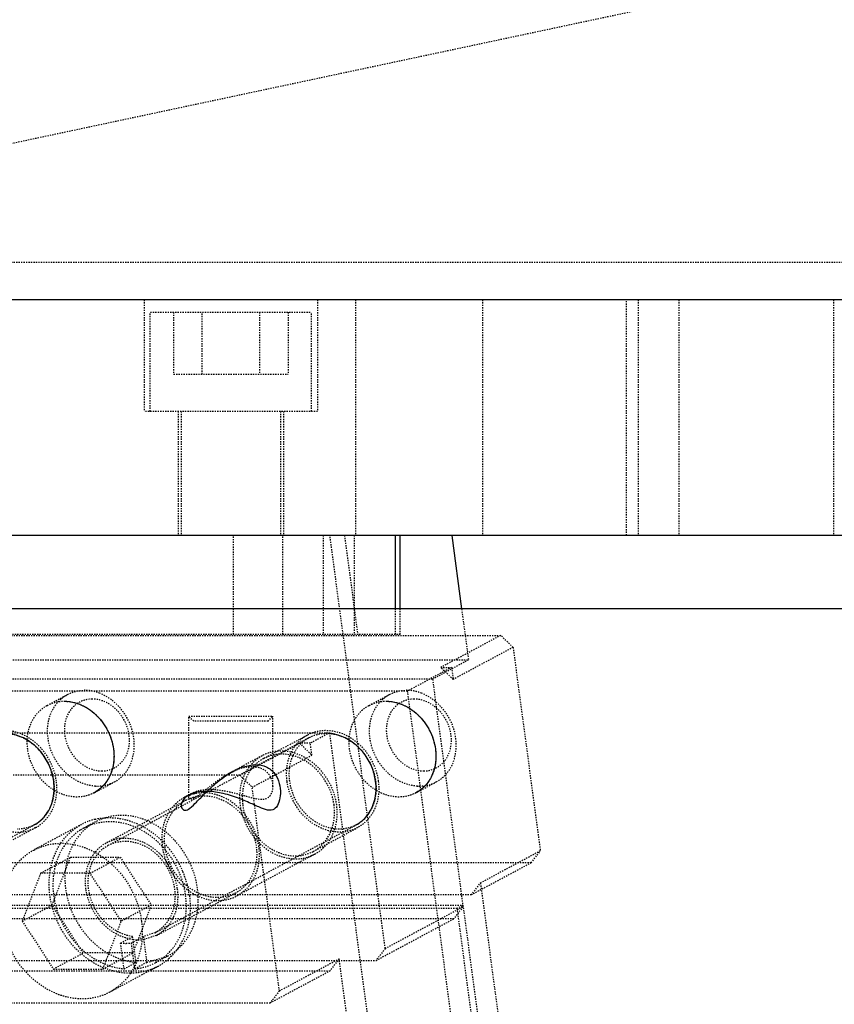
# Model space of a CAD drawing. Header units: millimetres. Extents: x -24622 to 2009, y -1603 to 2074.
# Tile 169 of 256: x 519 to 585, y 1103 to 1183. Entities that reach past the tile are written whole.
import ezdxf

# ---------------------------------------------------------------- set-up
doc = ezdxf.new("R2010")
doc.units = ezdxf.units.MM
doc.linetypes.add('HIDDEN', pattern=[0.2, 0.1, -0.1])
doc.layers.add('02___PRT_ALL_AXES', color=7, linetype='Continuous')
doc.layers.add('DEFAULT_2', color=8, linetype='HIDDEN')

msp = doc.modelspace()

# ---------------------------------------------------------------- linework, layer by layer
at = {"color": 7, "linetype": 'Continuous'}
for p, q in [((750.646, 1141.142), (495.642, 1141.142)), ((549.274, 1135.209), (549.274, 1141.142)), ((549.64, 1135.209), (549.64, 1141.142)), ((553.8, 1141.142), (554.595, 1135.209)), ((738.553, 1135.209), (487.774, 1135.209))]:
    msp.add_line(p, q, dxfattribs=at)
for points, start_tangent, end_tangent in [([(522.523, 1127.76), (522.583, 1127.76), (523.813, 1127.498), (525.076, 1126.674), (526.004, 1125.45), (526.505, 1123.896)], (1, 0.000829), (0.132788, -0.991144)), ([(548.504, 1127.76), (548.564, 1127.76), (549.794, 1127.498), (551.057, 1126.674), (551.985, 1125.45), (552.485, 1123.896)], (1, 0.000829), (0.132788, -0.991144)), ([(521.675, 1121.308), (521.357, 1122.475), (520.725, 1123.559), (519.888, 1124.39), (518.795, 1124.981), (517.693, 1125.172)], (-0.132788, 0.991144), (-1, -0.000368)), ([(547.656, 1121.308), (547.338, 1122.475), (546.706, 1123.559), (545.868, 1124.39), (544.776, 1124.981), (543.674, 1125.172)], (-0.132788, 0.991144), (-1, -0.000368)), ([(526.505, 1123.896), (526.499, 1122.73), (526.158, 1121.646), (525.543, 1120.815), (524.928, 1120.37)], (0.132788, -0.991144), (-0.881262, -0.472629)), ([(552.485, 1123.896), (552.48, 1122.73), (552.138, 1121.646), (551.524, 1120.815), (550.908, 1120.37)], (0.132788, -0.991144), (-0.881262, -0.472629)), ([(533.974, 1120.492), (532.952, 1120.349), (532.267, 1119.961), (531.996, 1119.509), (532.018, 1119.131), (532.26, 1118.966), (532.66, 1119.134), (533.204, 1119.629), (533.883, 1120.323), (534.738, 1121.119), (535.822, 1121.916), (536.965, 1122.459), (537.974, 1122.635)], (-0.999864, -0.016501), (0.999967, -0.008134)), ([(537.974, 1122.635), (538.828, 1122.463), (539.501, 1121.93), (539.885, 1121.127), (539.973, 1120.316), (539.855, 1119.62), (539.563, 1119.127), (539.104, 1118.967), (538.447, 1119.138), (537.588, 1119.518), (536.505, 1119.969), (535.2, 1120.353), (533.974, 1120.492)], (0.999969, 0.007925), (-0.999902, 0.014033)), ([(520.098, 1117.782), (520.991, 1118.53), (521.591, 1119.755), (521.675, 1121.308)], (0.880591, 0.473877), (-0.132788, 0.991144)), ([(546.079, 1117.782), (546.971, 1118.53), (547.572, 1119.755), (547.656, 1121.308)], (0.880591, 0.473877), (-0.132788, 0.991144))]:
    msp.add_spline(points, degree=3, dxfattribs=dict(at, start_tangent=start_tangent, end_tangent=end_tangent))
at = {"layer": '02___PRT_ALL_AXES', "color": 8, "linetype": 'HIDDEN'}
for p in [(598.144, 1189.714), (773.144, 1163.144)]:
    msp.add_line(p, (473.144, 1163.144), dxfattribs=at)
at = {"layer": '02___PRT_ALL_AXES', "color": 7, "linetype": 'Continuous'}
msp.add_line((749.78, 1160.142), (496.508, 1160.142), dxfattribs=at)
at = {"layer": 'DEFAULT_2', "color": 8, "linetype": 'HIDDEN'}
for p, q in [((770.644, 1160.142), (475.644, 1160.142)), ((528.974, 1160.142), (528.974, 1151.142)), ((542.974, 1160.142), (542.974, 1151.142)), ((546.036, 1160.142), (546.036, 1141.142)), ((556.283, 1160.142), (556.283, 1141.142)), ((567.902, 1141.142), (567.902, 1160.142)), ((568.84, 1160.142), (568.84, 1141.142)), ((572.134, 1160.142), (572.134, 1141.142)), ((584.606, 1160.142), (584.606, 1141.142)), ((529.474, 1151.142), (529.474, 1159.142)), ((529.476, 1159.142), (542.473, 1159.142)), ((531.356, 1159.142), (531.356, 1154.142)), ((533.665, 1154.142), (533.665, 1159.142)), ((538.284, 1159.142), (538.284, 1154.142)), ((540.593, 1159.142), (540.593, 1154.142)), ((542.474, 1151.142), (542.474, 1159.142)), ((531.356, 1154.142), (540.593, 1154.142)), ((542.972, 1151.142), (528.977, 1151.142)), ((531.724, 1151.142), (531.724, 1141.142)), ((531.974, 1151.142), (531.974, 1141.142)), ((539.974, 1151.142), (539.974, 1141.142)), ((540.224, 1151.142), (540.224, 1141.142)), ((536.18, 1133.142), (536.18, 1141.142)), ((540.18, 1133.142), (540.18, 1141.142)), ((543.426, 1141.142), (543.426, 1133.142)), ((548.429, 1107.818), (543.965, 1141.142)), ((545.14, 1141.142), (546.212, 1133.142)), ((545.926, 1141.142), (545.926, 1133.142)), ((549.274, 1133.142), (549.274, 1135.209)), ((549.64, 1133.142), (549.64, 1135.209)), ((554.595, 1135.209), (555.147, 1131.088)), ((549.64, 1133.142), (487.788, 1133.142)), ((511.852, 1133.073), (557.751, 1133.073)), ((557.751, 1133.073), (552.921, 1130.485)), ((558.747, 1132.107), (557.751, 1133.073)), ((558.747, 1132.107), (553.917, 1129.519)), ((558.747, 1132.107), (560.947, 1115.686)), ((503.185, 1131.088), (555.147, 1131.088)), ((555.147, 1131.088), (552.249, 1129.535)), ((553.788, 1130.485), (550.214, 1128.569)), ((553.917, 1129.519), (552.921, 1130.485)), ((552.921, 1130.485), (553.788, 1130.485)), ((553.788, 1130.485), (553.917, 1129.519)), ((552.249, 1129.535), (500.288, 1129.535)), ((552.249, 1129.535), (554.708, 1111.183)), ((550.214, 1128.569), (502.582, 1128.569)), ((521.151, 1127.422), (522.793, 1128.302)), ((547.132, 1127.422), (548.774, 1128.302)), ((550.214, 1128.569), (563.802, 1027.147)), ((532.974, 1126.142), (532.574, 1126.542)), ((532.574, 1126.542), (539.374, 1126.542)), ((532.574, 1119.973), (532.574, 1126.542)), ((538.974, 1126.142), (539.374, 1126.542)), ((539.374, 1120.892), (539.374, 1126.542)), ((538.973, 1126.142), (532.976, 1126.142)), ((496.304, 1125.205), (543.935, 1125.205)), ((526.075, 1116.138), (542.302, 1124.834)), ((538.61, 1123.139), (542.184, 1125.054)), ((543.935, 1125.205), (542.39, 1124.376)), ((543.935, 1125.205), (557.523, 1023.782)), ((536.694, 1121.788), (541.524, 1124.376)), ((541.524, 1124.376), (542.519, 1123.41)), ((542.39, 1124.376), (541.524, 1124.376)), ((542.519, 1123.41), (542.39, 1124.376)), ((538.492, 1123.359), (535.803, 1121.918)), ((537.689, 1120.822), (542.519, 1123.41)), ((536.694, 1121.788), (490.795, 1121.788)), ((536.694, 1121.788), (537.689, 1120.822)), ((524.93, 1120.371), (526.572, 1121.251)), ((539.889, 1104.402), (537.689, 1120.822)), ((550.911, 1120.371), (552.553, 1121.251)), ((532.974, 1120.402), (532.214, 1119.995)), ((525.957, 1116.358), (532.332, 1119.774)), ((503.873, 1109.086), (520.1, 1117.783)), ((520.218, 1117.562), (516.644, 1115.647)), ((523.928, 1117.823), (520.064, 1115.753)), ((525.059, 1118.033), (524.093, 1117.515)), ((529.853, 1109.086), (546.081, 1117.783)), ((542.625, 1115.647), (546.199, 1117.562)), ((520.617, 1113.887), (523.032, 1115.182)), ((521.549, 1111.318), (523.032, 1115.182)), ((523.032, 1115.182), (527.032, 1115.182)), ((524.617, 1113.887), (527.032, 1115.182)), ((527.032, 1115.182), (529.549, 1111.318)), ((542.743, 1115.427), (536.465, 1112.062)), ((560.947, 1115.686), (556.117, 1113.098)), ((560.21, 1114.72), (560.947, 1115.686)), ((560.21, 1114.72), (514.311, 1114.72)), ((560.21, 1114.72), (555.38, 1112.132)), ((520.617, 1113.887), (519.134, 1110.024)), ((524.617, 1113.887), (520.617, 1113.887)), ((527.134, 1110.024), (524.617, 1113.887)), ((555.38, 1112.132), (556.117, 1113.098)), ((556.117, 1113.098), (564.917, 1047.415)), ((555.38, 1112.132), (509.481, 1112.132)), ((529.972, 1108.866), (536.347, 1112.282)), ((507.069, 1111.304), (554.701, 1111.304)), ((519.134, 1110.024), (521.549, 1111.318)), ((524.067, 1107.454), (521.549, 1111.318)), ((529.549, 1111.318), (527.134, 1110.024)), ((529.549, 1111.318), (528.067, 1107.454)), ((548.429, 1107.818), (554.708, 1111.183)), ((554.708, 1111.183), (553.971, 1110.217)), ((554.218, 1111.045), (554.701, 1111.304)), ((554.701, 1111.304), (563.371, 1046.587)), ((554.218, 1111.045), (506.586, 1111.045)), ((554.218, 1111.045), (562.888, 1046.328)), ((553.971, 1110.217), (503.742, 1110.217)), ((519.134, 1110.024), (521.652, 1106.16)), ((525.652, 1106.16), (527.134, 1110.024)), ((547.693, 1106.852), (553.971, 1110.217)), ((527.079, 1108.261), (528.045, 1108.779)), ((527.945, 1108.261), (528.911, 1108.779)), ((528.324, 1106.691), (528.045, 1108.779)), ((529.855, 1109.087), (528.911, 1108.779)), ((528.911, 1108.779), (529.19, 1106.691)), ((529.971, 1108.866), (528.943, 1108.535)), ((527.358, 1106.174), (527.079, 1108.261)), ((528.224, 1106.174), (527.945, 1108.261)), ((521.652, 1106.16), (524.067, 1107.454)), ((528.067, 1107.454), (524.067, 1107.454)), ((525.652, 1106.16), (528.067, 1107.454)), ((529.19, 1106.691), (530.868, 1107.191)), ((530.869, 1107.191), (529.903, 1106.674)), ((548.429, 1107.818), (547.693, 1106.852)), ((497.463, 1106.852), (547.693, 1106.852)), ((527.358, 1106.174), (528.324, 1106.691)), ((529.19, 1106.691), (528.224, 1106.174)), ((539.889, 1104.402), (544.719, 1106.99)), ((544.719, 1106.99), (543.982, 1106.024)), ((553.519, 1041.307), (544.719, 1106.99)), ((498.083, 1106.024), (543.982, 1106.024)), ((521.652, 1106.16), (525.652, 1106.16)), ((530.068, 1106.365), (526.205, 1104.295)), ((539.153, 1103.436), (543.982, 1106.024)), ((539.889, 1104.402), (539.153, 1103.436)), ((493.253, 1103.436), (539.153, 1103.436))]:
    msp.add_line(p, q, dxfattribs=at)
for centre, radius, start, end in [((537.675, 1120.242), 2.232, 85.38425, 90.01985), ((525.201, 1124.01), 3.097, 267.06556, 269.99138), ((551.181, 1124.01), 3.097, 267.06556, 269.99138), ((533.714, 1117.191), 3.18, 108.81349, 118.19057), ((533.724, 1117.16), 3.212, 103.39463, 108.81005), ((533.729, 1117.141), 3.232, 101.4168, 103.39661), ((533.773, 1117.023), 3.109, 96.79419, 101.41595), ((534.272, 1115.584), 5.069, 87.95056, 89.97518), ((533.735, 1117.153), 2.973, 118.2086, 125.23018), ((526.118, 1113.733), 4.289, 118.20348, 122.412), ((526.081, 1113.808), 4.556, 110.8629, 118.1714), ((526.102, 1113.745), 4.623, 103.63587, 110.83397), ((527.398, 1113.606), 3.11, 96.78669, 101.40371), ((525.123, 1111.123), 7.547, 38.13011, 42.3757), ((526.802, 1112.035), 4.848, 41.55867, 45.40059), ((524.956, 1110.999), 7.754, 23.01598, 38.08622), ((525.037, 1111.036), 7.665, 14.63122, 22.99953), ((525.342, 1111.113), 7.351, 7.67264, 14.65261), ((527.518, 1111.433), 3.203, 262.11192, 269.95568), ((527.517, 1111.26), 3.029, 269.97101, 278.11106), ((527.758, 1110.559), 4.795, 312.35736, 322.51468), ((527.887, 1110.426), 4.609, 298.21764, 312.28315), ((527.809, 1110.68), 4.526, 275.26124, 278.36543), ((527.915, 1110.381), 4.556, 290.8629, 298.1714)]:
    msp.add_arc(centre, radius, start, end, dxfattribs=at)
for points, start_tangent, end_tangent in [([(522.793, 1128.302), (523.805, 1128.619), (524.165, 1128.64)], (0.881362, 0.472442), (1, 0)), ([(525.381, 1128.407), (525.079, 1128.508), (524.165, 1128.64)], (-0.933359, 0.358945), (-1, 0)), ([(548.774, 1128.302), (549.785, 1128.619), (550.146, 1128.64)], (0.881362, 0.472442), (1, 0)), ([(551.362, 1128.407), (551.06, 1128.508), (550.146, 1128.64)], (-0.933359, 0.358945), (-1, 0)), ([(525.042, 1120.917), (523.878, 1121.188), (522.804, 1121.857), (521.938, 1122.849), (521.376, 1124.055), (521.18, 1125.34), (521.372, 1126.563), (521.93, 1127.588), (522.793, 1128.302)], (-0.998696, 0.051051), (0.881362, 0.472442)), ([(524.777, 1127.933), (523.815, 1127.714)], (-1, 0), (-0.898011, -0.439972)), ([(525.554, 1122.137), (526.518, 1122.358), (527.277, 1122.986), (527.714, 1123.926), (527.764, 1125.035), (527.417, 1126.144), (526.728, 1127.084), (525.801, 1127.712), (524.777, 1127.933)], (1, 0), (-1, 0)), ([(526.572, 1121.251), (527.351, 1121.866), (527.897, 1122.735), (528.126, 1124.916), (527.179, 1127.049), (525.381, 1128.407)], (0.881363, 0.47244), (-0.933359, 0.358945)), ([(551.023, 1120.917), (549.859, 1121.188), (548.785, 1121.857), (547.919, 1122.849), (547.357, 1124.055), (547.161, 1125.34), (547.353, 1126.563), (547.911, 1127.588), (548.774, 1128.302)], (-0.998696, 0.051051), (0.881362, 0.472442)), ([(550.758, 1127.933), (549.796, 1127.714)], (-1, 0), (-0.898011, -0.439972)), ([(551.534, 1122.137), (552.499, 1122.358), (553.258, 1122.986), (553.695, 1123.926), (553.744, 1125.035), (553.398, 1126.144), (552.709, 1127.084), (551.782, 1127.712), (550.758, 1127.933)], (1, 0), (-1, 0)), ([(552.553, 1121.251), (553.332, 1121.866), (553.878, 1122.735), (554.106, 1124.916), (553.16, 1127.049), (551.362, 1128.407)], (0.881363, 0.47244), (-0.933359, 0.358945)), ([(523.558, 1120.033), (522.373, 1120.254), (521.264, 1120.893), (519.761, 1123.09), (519.539, 1124.396), (519.717, 1125.646), (520.277, 1126.695), (521.153, 1127.423)], (-1, 0), (0.881752, 0.471713)), ([(521.153, 1127.423), (522.163, 1127.739), (522.523, 1127.76)], (0.881752, 0.471713), (1, 0)), ([(523.055, 1127.086), (522.542, 1125.602), (522.913, 1123.927), (524.044, 1122.626), (525.554, 1122.137)], (-0.606737, -0.794902), (1, 0)), ([(522.523, 1127.76), (523.708, 1127.539), (524.817, 1126.9), (526.32, 1124.703), (526.542, 1123.396), (526.363, 1122.147), (525.804, 1121.098), (524.928, 1120.37)], (1, 0), (-0.881752, -0.471713)), ([(523.815, 1127.714), (523.218, 1127.277), (523.055, 1127.086)], (-0.898011, -0.439972), (-0.606737, -0.794902)), ([(549.539, 1120.033), (548.354, 1120.254), (547.245, 1120.893), (545.742, 1123.09), (545.519, 1124.396), (545.698, 1125.646), (546.258, 1126.695), (547.134, 1127.423)], (-1, 0), (0.881752, 0.471713)), ([(547.134, 1127.423), (548.144, 1127.739), (548.504, 1127.76)], (0.881752, 0.471713), (1, 0)), ([(549.036, 1127.086), (548.523, 1125.602), (548.894, 1123.927), (550.025, 1122.626), (551.534, 1122.137)], (-0.606737, -0.794902), (1, 0)), ([(548.504, 1127.76), (549.689, 1127.539), (550.798, 1126.9), (552.301, 1124.703), (552.523, 1123.396), (552.344, 1122.147), (551.785, 1121.098), (550.909, 1120.37)], (1, 0), (-0.881752, -0.471713)), ([(549.796, 1127.714), (549.199, 1127.277), (549.036, 1127.086)], (-0.898011, -0.439972), (-0.606737, -0.794902)), ([(521.891, 1121.308), (521.181, 1123.27), (519.749, 1124.755), (517.943, 1125.401), (517.036, 1125.352), (516.201, 1125.053)], (-0.132788, 0.991144), (-0.881233, -0.472683)), ([(517.693, 1125.172), (518.878, 1124.951), (519.987, 1124.312), (521.49, 1122.115), (521.713, 1120.808), (521.534, 1119.559), (520.974, 1118.51), (520.098, 1117.781)], (1, 0), (-0.881752, -0.471713)), ([(540.511, 1121.308), (540.803, 1123.539), (541.377, 1124.423), (542.182, 1125.053)], (-0.132788, 0.991144), (0.881233, 0.472683)), ([(544.709, 1117.445), (543.524, 1117.666), (542.415, 1118.304), (540.912, 1120.502), (540.69, 1121.808), (540.869, 1123.058), (541.428, 1124.107), (542.304, 1124.835)], (-1, 0), (0.881752, 0.471713)), ([(542.182, 1125.053), (543.016, 1125.352), (543.923, 1125.401), (545.73, 1124.755), (547.162, 1123.27), (547.872, 1121.308)], (0.881233, 0.472683), (0.132788, -0.991144)), ([(542.304, 1124.835), (543.314, 1125.15), (543.674, 1125.172)], (0.881752, 0.471713), (1, 0)), ([(543.674, 1125.172), (544.859, 1124.951), (545.968, 1124.312), (547.471, 1122.115), (547.694, 1120.808), (547.515, 1119.559), (546.955, 1118.51), (546.079, 1117.781)], (1, 0), (-0.881752, -0.471713)), ([(538.49, 1123.358), (537.638, 1122.691), (537.03, 1121.755), (536.721, 1119.393)], (-0.881233, -0.472683), (0.132788, -0.991144)), ([(538.608, 1123.138), (537.803, 1122.508), (537.229, 1121.623), (536.937, 1119.393)], (-0.881231, -0.472686), (0.132788, -0.991144)), ([(544.515, 1119.393), (543.763, 1121.47), (542.246, 1123.042), (540.334, 1123.727), (539.373, 1123.675), (538.49, 1123.358)], (-0.132788, 0.991144), (-0.881233, -0.472683)), ([(539.684, 1123.475), (538.608, 1123.138)], (-0.992941, -0.118609), (-0.881231, -0.472686)), ([(544.298, 1119.393), (543.756, 1121.063), (542.671, 1122.444), (541.23, 1123.298), (539.684, 1123.475)], (-0.132788, 0.991144), (-0.992941, -0.118609)), ([(537.674, 1122.474), (537.216, 1122.434), (535.807, 1121.92)], (-1, 0), (-0.881162, -0.472814)), ([(539.375, 1120.879), (539.019, 1121.897), (538.545, 1122.28), (537.855, 1122.467)], (0.002232, 0.999998), (-0.996726, 0.080851)), ([(535.807, 1121.92), (535.198, 1121.556), (534.634, 1121.159), (534.114, 1120.756), (533.637, 1120.377), (533.214, 1120.067), (532.87, 1119.886), (532.741, 1119.854), (532.649, 1119.863), (532.593, 1119.905), (532.574, 1119.972)], (-0.881162, -0.472814), (-0.007357, 0.999973)), ([(514.53, 1121.308), (515.241, 1119.346), (516.673, 1117.862), (518.479, 1117.215), (519.386, 1117.264), (520.22, 1117.563)], (0.132788, -0.991144), (0.881233, 0.472683)), ([(520.22, 1117.563), (521.025, 1118.193), (521.6, 1119.078), (521.891, 1121.308)], (0.881233, 0.472683), (-0.132788, 0.991144)), ([(525.2, 1120.913), (525.561, 1120.934), (526.572, 1121.251)], (1, 0), (0.881363, 0.47244)), ([(534.454, 1120.649), (536.185, 1120.378), (537.041, 1120.145), (537.832, 1119.935), (539.011, 1120.015), (539.288, 1120.394), (539.375, 1120.879)], (0.999376, -0.035332), (0.002232, 0.999998)), ([(546.201, 1117.563), (545.367, 1117.264), (544.46, 1117.215), (542.654, 1117.862), (541.221, 1119.346), (540.511, 1121.308)], (-0.881233, -0.472683), (-0.132788, 0.991144)), ([(547.872, 1121.308), (547.58, 1119.078), (547.006, 1118.193), (546.201, 1117.563)], (0.132788, -0.991144), (-0.881233, -0.472683)), ([(551.181, 1120.913), (551.541, 1120.934), (552.553, 1121.251)], (1, 0), (0.881363, 0.47244)), ([(524.928, 1120.37), (523.918, 1120.054), (523.558, 1120.033)], (-0.881752, -0.471713), (-1, 0)), ([(532.212, 1119.994), (531.359, 1119.327), (530.751, 1118.39), (530.442, 1116.028)], (-0.881233, -0.472683), (0.132788, -0.991144)), ([(532.33, 1119.773), (533.158, 1120.071)], (0.88123, 0.472687), (0.980169, 0.198164)), ([(532.574, 1119.972), (532.586, 1120.038), (532.763, 1120.266)], (-0.007357, 0.999973), (0.77257, 0.634929)), ([(532.763, 1120.266), (532.802, 1120.296), (532.941, 1120.384)], (0.77257, 0.634929), (0.877518, 0.479543)), ([(532.941, 1120.384), (533.5, 1120.579), (534.274, 1120.652)], (0.877518, 0.479543), (1, 0)), ([(533.851, 1120.374), (533.089, 1120.309)], (-0.999642, 0.026751), (-0.980211, -0.197954)), ([(533.405, 1120.111), (534.952, 1119.933), (536.392, 1119.08), (537.477, 1117.699), (538.02, 1116.028)], (0.992953, 0.118508), (0.132788, -0.991144)), ([(538.236, 1116.028), (537.729, 1117.668), (536.721, 1119.064), (535.362, 1120.013), (533.851, 1120.374)], (-0.132788, 0.991144), (-0.999642, 0.026751)), ([(550.909, 1120.37), (549.899, 1120.054), (549.539, 1120.033)], (-0.881752, -0.471713), (-1, 0)), ([(530.659, 1116.028), (530.876, 1118.08), (532.02, 1119.582)], (-0.132788, 0.991144), (0.816772, 0.57696)), ([(536.721, 1119.393), (537.473, 1117.316), (538.989, 1115.744), (540.902, 1115.059), (541.862, 1115.111), (542.745, 1115.428)], (0.132788, -0.991144), (0.881233, 0.472683)), ([(536.937, 1119.393), (537.647, 1117.431), (539.08, 1115.947), (540.886, 1115.3), (541.793, 1115.349), (542.627, 1115.648)], (0.132788, -0.991144), (0.881231, 0.472686)), ([(542.745, 1115.428), (543.597, 1116.095), (544.206, 1117.031), (544.515, 1119.393)], (0.881233, 0.472683), (-0.132788, 0.991144)), ([(543.46, 1116.309), (544.197, 1117.7), (544.298, 1119.393)], (0.663584, 0.748102), (-0.132788, 0.991144)), ([(525.012, 1118.237), (526.918, 1118.316), (528.834, 1117.673)], (0.971748, 0.236021), (0.881842, -0.471544)), ([(530.868, 1107.191), (532.382, 1108.533), (533.224, 1110.497), (533.265, 1112.783), (532.498, 1115.043), (531.041, 1116.932), (529.115, 1118.164), (527.013, 1118.55), (525.057, 1118.031)], (0.88167, 0.471867), (-0.881264, -0.472624)), ([(520.098, 1117.781), (519.088, 1117.466), (518.728, 1117.445)], (-0.881752, -0.471713), (-1, 0)), ([(521.369, 1112.094), (521.816, 1115.508), (522.697, 1116.862), (523.93, 1117.824)], (-0.132788, 0.991144), (0.881526, 0.472135)), ([(525.057, 1118.031), (523.745, 1116.951), (522.889, 1115.404), (522.579, 1113.555), (522.85, 1111.605), (523.672, 1109.764), (524.956, 1108.229), (526.565, 1107.167), (528.324, 1106.691)], (-0.881264, -0.472624), (0.995985, -0.089524)), ([(529.902, 1106.673), (531.416, 1108.015), (532.258, 1109.979), (532.299, 1112.265), (531.532, 1114.525), (530.075, 1116.415), (528.149, 1117.646), (526.047, 1118.032), (524.091, 1117.514)], (0.88167, 0.471867), (-0.881264, -0.472624)), ([(528.834, 1117.673), (529.336, 1117.375), (530.698, 1116.209)], (0.881842, -0.471544), (0.674041, -0.738694)), ([(546.079, 1117.781), (545.069, 1117.466), (544.709, 1117.445)], (-0.881752, -0.471713), (-1, 0)), ([(523.819, 1117.355), (522.606, 1116.21), (521.846, 1114.643), (521.615, 1112.813), (521.938, 1110.909), (522.782, 1109.127), (524.059, 1107.65), (525.639, 1106.631), (527.358, 1106.174)], (-0.844191, -0.536043), (0.995985, -0.089524)), ([(527.031, 1116.694), (528.691, 1116.475), (530.206, 1115.487)], (0.992969, 0.118377), (0.712082, -0.702096)), ([(520.066, 1115.754), (521.342, 1116.209), (522.728, 1116.284), (525.489, 1115.293), (527.678, 1113.023), (528.764, 1110.024)], (0.881526, 0.472135), (0.132788, -0.991144)), ([(524.283, 1112.612), (524.575, 1114.842), (525.15, 1115.727), (525.955, 1116.357)], (-0.132788, 0.991144), (0.881233, 0.472683)), ([(528.045, 1108.779), (525.912, 1109.849), (524.614, 1112.043), (524.463, 1113.291), (524.677, 1114.468), (525.235, 1115.451), (526.076, 1116.139)], (-0.990622, 0.136631), (0.881679, 0.471849)), ([(525.955, 1116.357), (526.783, 1116.655)], (0.881233, 0.472683), (0.980211, 0.197954)), ([(526.076, 1116.139), (527.086, 1116.454), (527.446, 1116.476)], (0.881679, 0.471849), (1, 0)), ([(527.446, 1116.476), (528.631, 1116.254), (529.74, 1115.616), (531.243, 1113.421), (531.466, 1112.115), (531.288, 1110.866), (530.73, 1109.816), (529.855, 1109.087)], (1, 0), (-0.881521, -0.472144)), ([(530.442, 1116.028), (531.194, 1113.951), (532.711, 1112.379), (534.623, 1111.694), (535.583, 1111.746), (536.467, 1112.063)], (0.132788, -0.991144), (0.881233, 0.472683)), ([(536.348, 1112.283), (535.514, 1111.984), (534.607, 1111.935), (532.801, 1112.582), (531.369, 1114.067), (530.659, 1116.028)], (-0.88123, -0.472687), (-0.132788, 0.991144)), ([(538.02, 1116.028), (537.919, 1114.335), (537.181, 1112.944)], (0.132788, -0.991144), (-0.663564, -0.748119)), ([(537.737, 1113.297), (538.208, 1114.58), (538.236, 1116.028)], (0.508477, 0.861076), (-0.132788, 0.991144)), ([(542.627, 1115.648), (543.46, 1116.309)], (0.881231, 0.472686), (0.663584, 0.748102)), ([(517.505, 1110.024), (517.953, 1113.438), (518.833, 1114.791), (520.066, 1115.754)], (-0.132788, 0.991144), (0.881526, 0.472135)), ([(530.43, 1115.251), (530.876, 1114.665), (531.645, 1112.612)], (0.663425, -0.748243), (0.132788, -0.991144)), ([(537.181, 1112.944), (536.348, 1112.283)], (-0.663564, -0.748119), (-0.88123, -0.472687)), ([(536.467, 1112.063), (536.84, 1112.299), (537.737, 1113.297)], (0.881233, 0.472683), (0.508477, 0.861076)), ([(527.839, 1105.816), (525.621, 1106.294), (523.612, 1107.655), (522.119, 1109.691), (521.369, 1112.094)], (-1, 0.000039), (-0.132788, 0.991144)), ([(528.077, 1108.535), (526.748, 1108.973), (525.578, 1109.885), (524.283, 1112.612)], (-0.991676, 0.128757), (-0.132788, 0.991144)), ([(531.645, 1112.612), (531.685, 1112.017), (531.341, 1110.356)], (0.132788, -0.991144), (-0.415028, -0.909808)), ([(532.627, 1112.094), (532.668, 1111.706), (532.661, 1110.554)], (0.132788, -0.991144), (-0.092041, -0.995755)), ([(531.341, 1110.356), (530.873, 1109.605)], (-0.415028, -0.909808), (-0.638698, -0.769457)), ([(532.661, 1110.554), (532.305, 1108.984), (531.562, 1107.641)], (-0.092041, -0.995755), (-0.609188, -0.793026)), ([(526.203, 1104.294), (524.927, 1103.838), (523.541, 1103.764), (520.78, 1104.754), (518.591, 1107.025), (517.505, 1110.024)], (-0.881526, -0.472135), (-0.132788, 0.991144)), ([(528.764, 1110.024), (528.316, 1106.61), (527.436, 1105.256), (526.203, 1104.294)], (0.132788, -0.991144), (-0.881526, -0.472135)), ([(530.873, 1109.605), (529.971, 1108.866)], (-0.638698, -0.769457), (-0.881603, -0.471992)), ([(528.077, 1108.535), (528.943, 1108.535)], (0.991676, -0.128757), (0.991074, 0.133316)), ([(528.468, 1106.203), (529.902, 1106.673)], (0.989356, 0.145514), (0.88167, 0.471867)), ([(529.538, 1106.123), (529.13, 1105.989), (527.839, 1105.816)], (-0.934472, -0.356037), (-1, 0.000039))]:
    msp.add_spline(points, degree=3, dxfattribs=dict(at, start_tangent=start_tangent, end_tangent=end_tangent))

doc.saveas('drawing.dxf')
